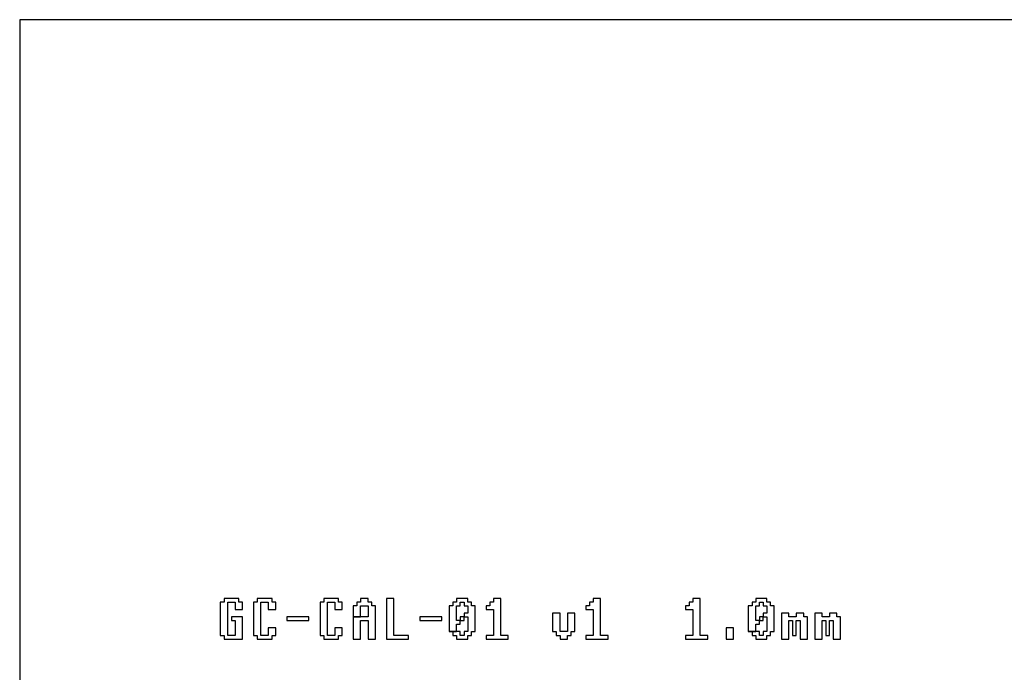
# Model space of a CAD drawing. Header units: millimetres. Extents: x 0 to 80, y 0 to 105.
# Tile 108 of 143: x 0 to 20, y 92 to 105. Entities that reach past the tile are written whole.
import ezdxf

# ---------------------------------------------------------------- set-up
doc = ezdxf.new("R2010")
doc.units = ezdxf.units.MM
doc.layers.add('CHROME', color=7, linetype='Continuous')
doc.layers.add('OUTLINE', color=1, linetype='Continuous')

msp = doc.modelspace()

# ---------------------------------------------------------------- linework, layer by layer
at = {"layer": 'CHROME'}
for points in [[(4.075, 92.5), (4.15, 92.5), (4.15, 92.425), (4.525, 92.425), (4.525, 92.875), (4.3, 92.875), (4.3, 92.8), (4.375, 92.8), (4.375, 92.5), (4.225, 92.5), (4.225, 93.175), (4.375, 93.175), (4.375, 93.025), (4.525, 93.025), (4.525, 93.175), (4.45, 93.175), (4.45, 93.25), (4.15, 93.25), (4.15, 93.175), (4.075, 93.175)], [(4.75, 92.5), (4.825, 92.5), (4.825, 92.425), (5.125, 92.425), (5.125, 92.5), (5.2, 92.5), (5.2, 92.65), (5.05, 92.65), (5.05, 92.5), (4.9, 92.5), (4.9, 93.175), (5.05, 93.175), (5.05, 93.025), (5.2, 93.025), (5.2, 93.175), (5.125, 93.175), (5.125, 93.25), (4.825, 93.25), (4.825, 93.175), (4.75, 93.175)], [(6.1, 92.5), (6.175, 92.5), (6.175, 92.425), (6.475, 92.425), (6.475, 92.5), (6.55, 92.5), (6.55, 92.65), (6.4, 92.65), (6.4, 92.5), (6.25, 92.5), (6.25, 93.175), (6.4, 93.175), (6.4, 93.025), (6.55, 93.025), (6.55, 93.175), (6.475, 93.175), (6.475, 93.25), (6.175, 93.25), (6.175, 93.175), (6.1, 93.175)], [(6.925, 92.425), (6.925, 92.8), (7.075, 92.8), (7.075, 92.425), (7.225, 92.425), (7.225, 93.1), (7.15, 93.1), (7.15, 93.175), (7.075, 93.175), (7.075, 93.25), (6.925, 93.25), (6.925, 93.175), (6.85, 93.175), (6.85, 93.1), (6.775, 93.1), (6.775, 92.875), (6.925, 92.875), (6.925, 93.1), (7.075, 93.1), (7.075, 92.875), (6.925, 92.875), (6.775, 92.875), (6.775, 92.425)], [(7.9, 92.425), (7.9, 92.5), (7.6, 92.5), (7.6, 93.25), (7.45, 93.25), (7.45, 92.425)], [(9.175, 92.575), (9.25, 92.575), (9.25, 93.1), (9.175, 93.1), (9.175, 93.175), (9.1, 93.175), (9.1, 93.25), (8.875, 93.25), (8.875, 93.175), (8.8, 93.175), (8.8, 93.1), (8.725, 93.1), (8.725, 92.575), (8.875, 92.575), (8.875, 92.725), (8.95, 92.725), (8.95, 92.8), (8.875, 92.8), (8.875, 93.1), (8.95, 93.1), (8.95, 93.175), (9.025, 93.175), (9.025, 93.1), (9.1, 93.1), (9.1, 92.95), (9.025, 92.95), (9.025, 92.875), (9.1, 92.875), (9.1, 92.575), (9.025, 92.575), (9.025, 92.5), (8.95, 92.5), (8.95, 92.575), (8.875, 92.575), (8.725, 92.575), (8.8, 92.575), (8.8, 92.5), (8.875, 92.5), (8.875, 92.425), (9.1, 92.425), (9.1, 92.5), (9.175, 92.5)], [(9.55, 93.1), (9.475, 93.1), (9.475, 93.025), (9.625, 93.025), (9.625, 92.5), (9.475, 92.5), (9.475, 92.425), (9.925, 92.425), (9.925, 92.5), (9.775, 92.5), (9.775, 93.25), (9.625, 93.25), (9.625, 93.175), (9.55, 93.175)], [(11.575, 93.1), (11.5, 93.1), (11.5, 93.025), (11.65, 93.025), (11.65, 92.5), (11.5, 92.5), (11.5, 92.425), (11.95, 92.425), (11.95, 92.5), (11.8, 92.5), (11.8, 93.25), (11.65, 93.25), (11.65, 93.175), (11.575, 93.175)], [(13.6, 93.1), (13.525, 93.1), (13.525, 93.025), (13.675, 93.025), (13.675, 92.5), (13.525, 92.5), (13.525, 92.425), (13.975, 92.425), (13.975, 92.5), (13.825, 92.5), (13.825, 93.25), (13.675, 93.25), (13.675, 93.175), (13.6, 93.175)], [(15.25, 92.575), (15.325, 92.575), (15.325, 93.1), (15.25, 93.1), (15.25, 93.175), (15.175, 93.175), (15.175, 93.25), (14.95, 93.25), (14.95, 93.175), (14.875, 93.175), (14.875, 93.1), (14.8, 93.1), (14.8, 92.575), (14.95, 92.575), (14.95, 92.725), (15.025, 92.725), (15.025, 92.8), (14.95, 92.8), (14.95, 93.1), (15.025, 93.1), (15.025, 93.175), (15.1, 93.175), (15.1, 93.1), (15.175, 93.1), (15.175, 92.95), (15.1, 92.95), (15.1, 92.875), (15.175, 92.875), (15.175, 92.575), (15.1, 92.575), (15.1, 92.5), (15.025, 92.5), (15.025, 92.575), (14.95, 92.575), (14.8, 92.575), (14.875, 92.575), (14.875, 92.5), (14.95, 92.5), (14.95, 92.425), (15.175, 92.425), (15.175, 92.5), (15.25, 92.5)], [(5.875, 92.875), (5.425, 92.875), (5.425, 92.8), (5.875, 92.8)], [(8.575, 92.875), (8.125, 92.875), (8.125, 92.8), (8.575, 92.8)], [(9.025, 92.875), (8.95, 92.875), (8.95, 92.8), (9.025, 92.8)], [(10.9, 92.575), (10.9, 92.5), (10.975, 92.5), (10.975, 92.425), (11.125, 92.425), (11.125, 92.5), (11.2, 92.5), (11.2, 92.575), (11.275, 92.575), (11.275, 92.95), (11.125, 92.95), (11.125, 92.575), (10.975, 92.575), (10.975, 92.95), (10.825, 92.95), (10.825, 92.575)], [(15.1, 92.875), (15.025, 92.875), (15.025, 92.8), (15.1, 92.8)], [(15.625, 92.425), (15.625, 92.8), (15.7, 92.8), (15.7, 92.5), (15.775, 92.5), (15.775, 92.8), (15.85, 92.8), (15.85, 92.425), (16, 92.425), (16, 92.875), (15.925, 92.875), (15.925, 92.95), (15.775, 92.95), (15.775, 92.875), (15.625, 92.875), (15.625, 92.95), (15.475, 92.95), (15.475, 92.425)], [(16.3, 92.425), (16.3, 92.8), (16.375, 92.8), (16.375, 92.5), (16.45, 92.5), (16.45, 92.8), (16.525, 92.8), (16.525, 92.425), (16.675, 92.425), (16.675, 92.875), (16.6, 92.875), (16.6, 92.95), (16.45, 92.95), (16.45, 92.875), (16.3, 92.875), (16.3, 92.95), (16.15, 92.95), (16.15, 92.425)], [(14.5, 92.425), (14.5, 92.65), (14.35, 92.65), (14.35, 92.425)]]:
    msp.add_lwpolyline(points, close=True, dxfattribs=at)
at = {"layer": 'OUTLINE'}
msp.add_lwpolyline([(0, 0), (80, 0), (80, 105), (0, 105)], close=True, dxfattribs=at)

doc.saveas('drawing.dxf')
